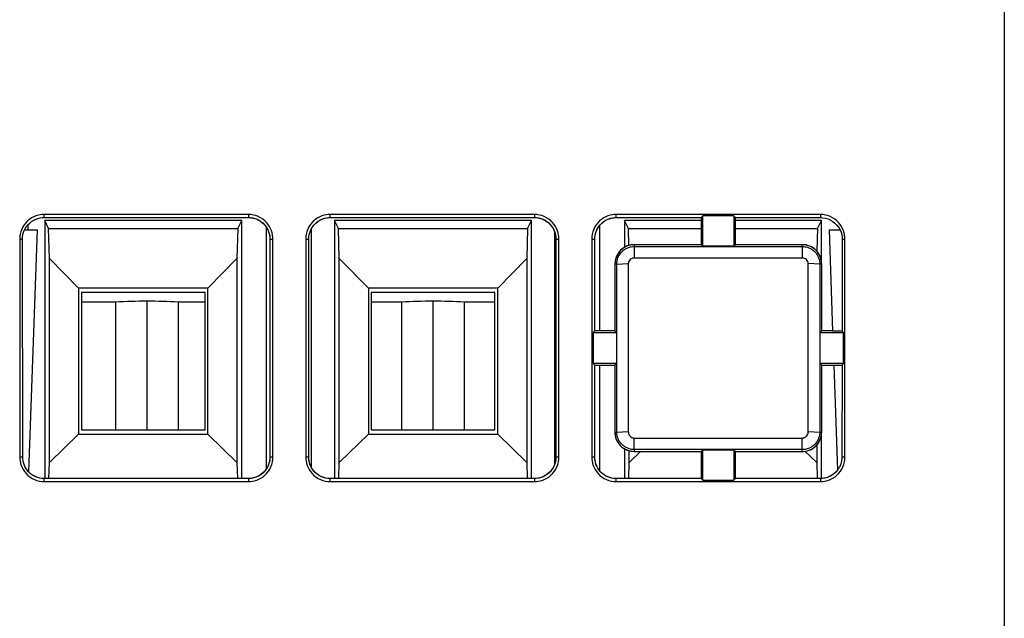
# Model space of a CAD drawing. Header units: millimetres. Extents: x 156812 to 157936, y 112087 to 113571.
# Tile 33 of 204: x 157419 to 157462, y 112452 to 112478. Entities that reach past the tile are written whole.
import ezdxf

# ---------------------------------------------------------------- set-up
doc = ezdxf.new("R2010")
doc.units = ezdxf.units.MM

msp = doc.modelspace()

# ---------------------------------------------------------------- linework, layer by layer
at = {"color": 7, "linetype": 'Continuous', "lineweight": 25}
for p, q in [((157462.131, 112485.12), (157462.131, 112447.119)), ((157428.83, 112469.499), (157419.83, 112469.499)), ((157419.83, 112469.366), (157419.83, 112469.499)), ((157419.83, 112469.366), (157428.83, 112469.366)), ((157419.83, 112469.364), (157428.83, 112469.364)), ((157419.854, 112469.228), (157419.854, 112457.874)), ((157420.028, 112468.879), (157419.854, 112469.228)), ((157428.534, 112469.228), (157419.854, 112469.228)), ((157428.359, 112468.879), (157428.534, 112469.228)), ((157428.534, 112457.874), (157428.534, 112469.228)), ((157428.83, 112469.499), (157428.83, 112469.366)), ((157441.43, 112469.499), (157432.43, 112469.499)), ((157432.43, 112469.366), (157432.43, 112469.499)), ((157432.43, 112469.366), (157441.43, 112469.366)), ((157432.43, 112469.364), (157441.43, 112469.364)), ((157432.624, 112469.228), (157432.624, 112457.873)), ((157432.798, 112468.879), (157432.624, 112469.228)), ((157441.304, 112469.228), (157432.624, 112469.228)), ((157441.129, 112468.879), (157441.304, 112469.228)), ((157441.304, 112457.873), (157441.304, 112469.228)), ((157441.43, 112469.499), (157441.43, 112469.366)), ((157454.03, 112469.499), (157445.03, 112469.499)), ((157445.03, 112469.366), (157445.03, 112469.499)), ((157445.03, 112469.366), (157448.776, 112469.366)), ((157445.03, 112469.364), (157448.776, 112469.364)), ((157445.394, 112469.228), (157445.394, 112468.054)), ((157445.568, 112468.879), (157445.394, 112469.228)), ((157448.776, 112469.228), (157445.394, 112469.228)), ((157448.848, 112469.437), (157448.776, 112469.366)), ((157448.776, 112469.366), (157448.776, 112468.171)), ((157450.213, 112469.437), (157448.848, 112469.437)), ((157448.848, 112468.1), (157448.848, 112469.437)), ((157450.285, 112469.366), (157450.213, 112469.437)), ((157450.213, 112469.437), (157450.213, 112468.1)), ((157450.285, 112469.366), (157454.03, 112469.366)), ((157450.285, 112468.171), (157450.285, 112469.366)), ((157450.285, 112469.364), (157454.03, 112469.364)), ((157454.074, 112469.228), (157450.285, 112469.228)), ((157453.899, 112468.879), (157454.074, 112469.228)), ((157454.03, 112469.499), (157454.03, 112469.366)), ((157454.074, 112467.463), (157454.074, 112469.228)), ((157418.959, 112468.82), (157419.515, 112468.82)), ((157419.114, 112469.049), (157419.114, 112468.82)), ((157419.515, 112468.82), (157419.143, 112458.17)), ((157420.063, 112467.565), (157420.028, 112468.879)), ((157420.028, 112468.879), (157428.359, 112468.879)), ((157428.359, 112468.879), (157428.324, 112467.565)), ((157429.614, 112468.949), (157429.614, 112458.288)), ((157431.614, 112458.342), (157431.614, 112468.895)), ((157432.833, 112467.565), (157432.798, 112468.879)), ((157432.798, 112468.879), (157441.129, 112468.879)), ((157441.129, 112468.879), (157441.094, 112467.565)), ((157442.314, 112468.757), (157442.314, 112458.481)), ((157444.314, 112464.372), (157444.314, 112469.035)), ((157445.588, 112468.128), (157445.568, 112468.879)), ((157445.568, 112468.879), (157448.776, 112468.879)), ((157450.285, 112468.879), (157453.899, 112468.879)), ((157453.899, 112468.879), (157453.872, 112467.88)), ((157454.412, 112468.82), (157454.568, 112464.366)), ((157454.412, 112468.82), (157454.902, 112468.82)), ((157418.752, 112468.42), (157418.752, 112458.82)), ((157418.752, 112468.42), (157418.872, 112468.42)), ((157418.884, 112458.82), (157418.872, 112468.42)), ((157429.776, 112468.42), (157429.776, 112458.82)), ((157429.776, 112468.42), (157429.909, 112468.42)), ((157429.909, 112458.82), (157429.909, 112468.42)), ((157431.352, 112468.42), (157431.352, 112458.82)), ((157431.352, 112468.42), (157431.485, 112468.42)), ((157431.485, 112458.82), (157431.485, 112468.42)), ((157442.376, 112468.42), (157442.376, 112458.82)), ((157442.376, 112468.42), (157442.509, 112468.42)), ((157442.509, 112458.82), (157442.509, 112468.42)), ((157443.952, 112468.42), (157443.952, 112458.82)), ((157443.952, 112468.42), (157444.085, 112468.42)), ((157444.085, 112464.374), (157444.085, 112468.42)), ((157454.989, 112468.42), (157454.984, 112464.366)), ((157454.989, 112468.42), (157455.109, 112468.42)), ((157455.109, 112458.82), (157455.109, 112468.42)), ((157445.83, 112468.171), (157445.83, 112468.091)), ((157448.776, 112468.171), (157445.83, 112468.171)), ((157445.83, 112468.091), (157445.83, 112467.583)), ((157448.848, 112468.1), (157448.776, 112468.171)), ((157450.213, 112468.1), (157448.848, 112468.1)), ((157450.285, 112468.171), (157450.213, 112468.1)), ((157453.23, 112468.171), (157450.285, 112468.171)), ((157453.23, 112468.091), (157453.23, 112468.171)), ((157453.23, 112468.17), (157453.23, 112468.171)), ((157453.23, 112468.091), (157453.23, 112467.583)), ((157420.063, 112458.578), (157420.063, 112467.565)), ((157421.342, 112466.252), (157420.063, 112467.565)), ((157428.324, 112467.565), (157427.045, 112466.252)), ((157428.324, 112467.565), (157428.324, 112458.578)), ((157432.833, 112458.578), (157432.833, 112467.565)), ((157434.112, 112466.252), (157432.833, 112467.565)), ((157441.094, 112467.565), (157439.815, 112466.252)), ((157441.094, 112467.565), (157441.094, 112458.578)), ((157454.074, 112467.318), (157454.074, 112467.463)), ((157444.976, 112467.318), (157444.976, 112464.374)), ((157445.057, 112467.318), (157444.976, 112467.318)), ((157444.976, 112467.316), (157444.976, 112467.318)), ((157445.057, 112467.318), (157445.565, 112467.335)), ((157445.057, 112459.922), (157445.057, 112467.318)), ((157445.565, 112467.335), (157445.565, 112459.94)), ((157454.004, 112467.318), (157453.495, 112467.335)), ((157454.085, 112467.318), (157454.004, 112467.318)), ((157454.085, 112464.374), (157454.085, 112467.318)), ((157427.045, 112466.252), (157421.342, 112466.252)), ((157421.342, 112466.252), (157421.342, 112459.822)), ((157427.045, 112459.822), (157427.045, 112466.252)), ((157439.815, 112466.252), (157434.112, 112466.252)), ((157434.112, 112466.252), (157434.112, 112459.822)), ((157439.815, 112459.822), (157439.815, 112466.252)), ((157421.469, 112466.06), (157421.469, 112460.014)), ((157426.919, 112466.06), (157421.469, 112466.06)), ((157424.364, 112460.014), (157424.364, 112465.677)), ((157426.919, 112460.014), (157426.919, 112466.06)), ((157434.239, 112466.06), (157434.239, 112460.014)), ((157439.689, 112466.06), (157434.239, 112466.06)), ((157436.964, 112460.014), (157436.964, 112465.677)), ((157439.689, 112460.014), (157439.689, 112466.06)), ((157422.979, 112465.641), (157421.469, 112465.641)), ((157422.979, 112465.641), (157422.979, 112460.014)), ((157426.919, 112465.641), (157425.748, 112465.641)), ((157425.748, 112460.014), (157425.748, 112465.641)), ((157435.579, 112465.641), (157434.239, 112465.641)), ((157435.579, 112465.641), (157435.579, 112460.014)), ((157439.689, 112465.641), (157438.348, 112465.641)), ((157438.348, 112460.014), (157438.348, 112465.641)), ((157444.085, 112464.374), (157444.013, 112464.302)), ((157444.976, 112464.374), (157444.085, 112464.374)), ((157444.976, 112464.374), (157445.048, 112464.302)), ((157454.013, 112464.302), (157454.085, 112464.374)), ((157454.567, 112464.374), (157454.085, 112464.374)), ((157454.984, 112464.366), (157454.568, 112464.366)), ((157455.048, 112464.302), (157454.984, 112464.366)), ((157444.013, 112464.302), (157444.013, 112462.938)), ((157444.013, 112464.302), (157445.048, 112464.302)), ((157445.048, 112464.302), (157445.048, 112462.938)), ((157454.013, 112462.938), (157454.013, 112464.302)), ((157454.013, 112464.302), (157455.048, 112464.302)), ((157455.048, 112462.938), (157455.048, 112464.302)), ((157444.013, 112462.938), (157444.085, 112462.866)), ((157445.048, 112462.938), (157444.013, 112462.938)), ((157444.085, 112458.82), (157444.085, 112462.866)), ((157444.085, 112462.866), (157444.976, 112462.866)), ((157444.085, 112462.865), (157444.314, 112462.865)), ((157444.314, 112462.865), (157444.976, 112462.865)), ((157444.314, 112458.201), (157444.314, 112462.865)), ((157445.048, 112462.938), (157444.976, 112462.866)), ((157444.976, 112462.866), (157444.976, 112459.922)), ((157454.085, 112462.866), (157454.013, 112462.938)), ((157455.048, 112462.938), (157454.013, 112462.938)), ((157454.085, 112459.922), (157454.085, 112462.866)), ((157454.085, 112462.866), (157454.62, 112462.866)), ((157454.085, 112462.865), (157454.085, 112462.866)), ((157454.085, 112462.865), (157454.62, 112462.865)), ((157454.62, 112462.872), (157454.982, 112462.872)), ((157454.62, 112462.872), (157454.781, 112458.244)), ((157454.982, 112462.872), (157454.977, 112458.82)), ((157454.982, 112462.872), (157455.048, 112462.938)), ((157420.063, 112458.578), (157421.342, 112459.822)), ((157421.342, 112459.822), (157427.045, 112459.822)), ((157421.469, 112460.014), (157426.919, 112460.014)), ((157427.045, 112459.822), (157428.324, 112458.578)), ((157432.833, 112458.578), (157434.112, 112459.822)), ((157434.112, 112459.822), (157439.815, 112459.822)), ((157434.239, 112460.014), (157439.689, 112460.014)), ((157439.815, 112459.822), (157441.094, 112458.578)), ((157444.976, 112459.922), (157445.057, 112459.922)), ((157445.057, 112459.922), (157445.565, 112459.94)), ((157445.83, 112459.149), (157445.83, 112459.657)), ((157453.23, 112459.149), (157453.23, 112459.657)), ((157453.496, 112459.94), (157454.004, 112459.922)), ((157454.004, 112459.922), (157454.085, 112459.922)), ((157454.074, 112457.874), (157454.074, 112459.785)), ((157445.394, 112459.185), (157445.394, 112457.873)), ((157453.864, 112459.364), (157453.864, 112458.578)), ((157418.884, 112458.82), (157418.752, 112458.82)), ((157429.909, 112458.82), (157429.776, 112458.82)), ((157431.485, 112458.82), (157431.352, 112458.82)), ((157431.485, 112458.819), (157431.485, 112458.82)), ((157442.509, 112458.82), (157442.376, 112458.82)), ((157444.085, 112458.82), (157443.952, 112458.82)), ((157444.085, 112458.819), (157444.085, 112458.82)), ((157445.603, 112458.578), (157445.603, 112459.097)), ((157445.603, 112458.578), (157446.106, 112459.067)), ((157445.83, 112459.149), (157445.83, 112459.069)), ((157445.83, 112459.069), (157448.776, 112459.069)), ((157445.83, 112459.067), (157445.83, 112459.069)), ((157445.83, 112459.067), (157448.776, 112459.067)), ((157448.776, 112459.069), (157448.848, 112459.14)), ((157448.776, 112459.069), (157448.776, 112457.874)), ((157448.848, 112459.14), (157450.213, 112459.14)), ((157448.848, 112457.803), (157448.848, 112459.14)), ((157450.213, 112459.14), (157450.285, 112459.069)), ((157450.213, 112459.14), (157450.213, 112457.803)), ((157450.285, 112459.069), (157453.23, 112459.069)), ((157450.285, 112457.874), (157450.285, 112459.069)), ((157450.285, 112459.067), (157453.23, 112459.067)), ((157453.23, 112459.069), (157453.23, 112459.149)), ((157453.23, 112459.067), (157453.23, 112459.069)), ((157453.342, 112459.086), (157453.864, 112458.578)), ((157455.109, 112458.82), (157454.977, 112458.82)), ((157420.043, 112457.874), (157420.063, 112458.578)), ((157428.324, 112458.578), (157428.344, 112457.874)), ((157432.813, 112457.874), (157432.833, 112458.578)), ((157441.094, 112458.578), (157441.114, 112457.874)), ((157445.583, 112457.874), (157445.603, 112458.578)), ((157453.864, 112458.578), (157453.884, 112457.874)), ((157419.83, 112457.741), (157419.83, 112457.874)), ((157428.83, 112457.874), (157419.83, 112457.874)), ((157428.83, 112457.874), (157428.83, 112457.741)), ((157432.43, 112457.741), (157432.43, 112457.874)), ((157441.43, 112457.874), (157432.43, 112457.874)), ((157432.43, 112457.873), (157432.43, 112457.874)), ((157441.43, 112457.874), (157441.43, 112457.741)), ((157445.03, 112457.741), (157445.03, 112457.874)), ((157448.776, 112457.874), (157445.03, 112457.874)), ((157448.776, 112457.874), (157448.848, 112457.803)), ((157450.213, 112457.803), (157450.285, 112457.874)), ((157454.03, 112457.874), (157450.285, 112457.874)), ((157454.03, 112457.874), (157454.03, 112457.741)), ((157454.781, 112458.244), (157454.781, 112458.245)), ((157454.781, 112458.245), (157454.781, 112458.243)), ((157419.83, 112457.741), (157428.83, 112457.741)), ((157432.43, 112457.741), (157441.43, 112457.741)), ((157445.03, 112457.741), (157454.03, 112457.741)), ((157448.848, 112457.803), (157450.213, 112457.803))]:
    msp.add_line(p, q, dxfattribs=at)
at = {"color": 7, "linetype": 'Continuous', "lineweight": 25, "flags": 128}
for points in [[(157445.83, 112468.091), (157449.974, 112468.091), (157453.23, 112468.091)], [(157453.23, 112467.583), (157449.086, 112467.583), (157445.83, 112467.583)], [(157453.496, 112459.94), (157453.496, 112464.081), (157453.495, 112467.335)], [(157454.004, 112467.318), (157454.004, 112463.176), (157454.004, 112459.922)], [(157445.83, 112459.657), (157449.974, 112459.657), (157453.23, 112459.657)]]:
    msp.add_lwpolyline(points, dxfattribs=at)
at = {"color": 7, "linetype": 'Continuous', "lineweight": 25}
for centre, start, end in [((157424.141, 112447.386), 89.3025, 93.6425), ((157424.586, 112447.386), 86.3575, 90.6975), ((157436.741, 112447.386), 89.3025, 93.6425), ((157437.186, 112447.386), 86.3575, 90.6975)]:
    msp.add_arc(centre, 18.292, start, end, dxfattribs=at)
for points, knots in [([(157419.83, 112469.499), (157419.717, 112469.499), (157419.591, 112469.48), (157419.339, 112469.389), (157419.213, 112469.316), (157418.993, 112469.116), (157418.902, 112468.989), (157418.781, 112468.712), (157418.752, 112468.562), (157418.752, 112468.42)], [0, 0, 0, 0, 0.25, 0.25, 0.5, 0.5, 0.75, 0.75, 1, 1, 1, 1]), ([(157419.114, 112469.037), (157419.212, 112469.152), (157419.336, 112469.238), (157419.589, 112469.345), (157419.716, 112469.366), (157419.83, 112469.366)], [0, 0, 0, 0, 0.5, 0.5, 1, 1, 1, 1]), ([(157429.909, 112468.42), (157429.909, 112468.534), (157429.891, 112468.659), (157429.8, 112468.911), (157429.727, 112469.038), (157429.527, 112469.257), (157429.4, 112469.349), (157429.122, 112469.469), (157428.972, 112469.499), (157428.83, 112469.499)], [0, 0, 0, 0, 0.25, 0.25, 0.5, 0.5, 0.75, 0.75, 1, 1, 1, 1]), ([(157428.83, 112469.366), (157428.955, 112469.366), (157429.086, 112469.34), (157429.33, 112469.234), (157429.441, 112469.154), (157429.617, 112468.962), (157429.681, 112468.851), (157429.76, 112468.63), (157429.776, 112468.52), (157429.776, 112468.42)], [0, 0, 0, 0, 0.25, 0.25, 0.5, 0.5, 0.75, 0.75, 1, 1, 1, 1]), ([(157428.83, 112469.364), (157428.984, 112469.364), (157429.138, 112469.326), (157429.409, 112469.182), (157429.527, 112469.077), (157429.614, 112468.949)], [0, 0, 0, 0, 0.5, 0.5, 1, 1, 1, 1]), ([(157432.43, 112469.499), (157432.317, 112469.499), (157432.191, 112469.48), (157431.939, 112469.389), (157431.813, 112469.316), (157431.593, 112469.116), (157431.502, 112468.989), (157431.381, 112468.712), (157431.352, 112468.562), (157431.352, 112468.42)], [0, 0, 0, 0, 0.25, 0.25, 0.5, 0.5, 0.75, 0.75, 1, 1, 1, 1]), ([(157431.485, 112468.42), (157431.485, 112468.544), (157431.51, 112468.676), (157431.616, 112468.919), (157431.696, 112469.031), (157431.889, 112469.206), (157432, 112469.27), (157432.221, 112469.35), (157432.331, 112469.366), (157432.43, 112469.366)], [0, 0, 0, 0, 0.25, 0.25, 0.5, 0.5, 0.75, 0.75, 1, 1, 1, 1]), ([(157431.614, 112468.895), (157431.696, 112469.037), (157431.817, 112469.157), (157432.102, 112469.32), (157432.266, 112469.364), (157432.43, 112469.364)], [0, 0, 0, 0, 0.5, 0.5, 1, 1, 1, 1]), ([(157442.509, 112468.42), (157442.509, 112468.534), (157442.491, 112468.659), (157442.4, 112468.911), (157442.327, 112469.038), (157442.127, 112469.257), (157442, 112469.349), (157441.722, 112469.469), (157441.572, 112469.499), (157441.43, 112469.499)], [0, 0, 0, 0, 0.25, 0.25, 0.5, 0.5, 0.75, 0.75, 1, 1, 1, 1]), ([(157441.43, 112469.366), (157441.555, 112469.366), (157441.686, 112469.34), (157441.93, 112469.234), (157442.041, 112469.154), (157442.217, 112468.962), (157442.281, 112468.851), (157442.36, 112468.63), (157442.376, 112468.52), (157442.376, 112468.42)], [0, 0, 0, 0, 0.25, 0.25, 0.5, 0.5, 0.75, 0.75, 1, 1, 1, 1]), ([(157441.43, 112469.364), (157441.62, 112469.364), (157441.81, 112469.305), (157442.123, 112469.09), (157442.246, 112468.934), (157442.314, 112468.757)], [0, 0, 0, 0, 0.5, 0.5, 1, 1, 1, 1]), ([(157445.03, 112469.499), (157444.917, 112469.499), (157444.791, 112469.48), (157444.539, 112469.389), (157444.413, 112469.316), (157444.193, 112469.116), (157444.102, 112468.989), (157443.981, 112468.712), (157443.952, 112468.562), (157443.952, 112468.42)], [0, 0, 0, 0, 0.25, 0.25, 0.5, 0.5, 0.75, 0.75, 1, 1, 1, 1]), ([(157444.085, 112468.42), (157444.085, 112468.544), (157444.11, 112468.676), (157444.216, 112468.919), (157444.296, 112469.031), (157444.489, 112469.206), (157444.6, 112469.27), (157444.821, 112469.35), (157444.931, 112469.366), (157445.03, 112469.366)], [0, 0, 0, 0, 0.25, 0.25, 0.5, 0.5, 0.75, 0.75, 1, 1, 1, 1]), ([(157444.314, 112469.035), (157444.402, 112469.138), (157444.513, 112469.222), (157444.759, 112469.335), (157444.895, 112469.364), (157445.03, 112469.364)], [0, 0, 0, 0, 0.5, 0.5, 1, 1, 1, 1]), ([(157455.109, 112468.42), (157455.109, 112468.534), (157455.091, 112468.659), (157455, 112468.911), (157454.927, 112469.038), (157454.727, 112469.257), (157454.6, 112469.349), (157454.322, 112469.469), (157454.172, 112469.499), (157454.03, 112469.499)], [0, 0, 0, 0, 0.25, 0.25, 0.5, 0.5, 0.75, 0.75, 1, 1, 1, 1]), ([(157454.03, 112469.366), (157454.177, 112469.366), (157454.333, 112469.33), (157454.611, 112469.183), (157454.73, 112469.074), (157454.814, 112468.95)], [0, 0, 0, 0, 0.5, 0.5, 1, 1, 1, 1]), ([(157445.83, 112468.171), (157445.73, 112468.173), (157445.621, 112468.156), (157445.411, 112468.074), (157445.31, 112468.01), (157445.143, 112467.843), (157445.078, 112467.741), (157444.995, 112467.53), (157444.976, 112467.42), (157444.976, 112467.318)], [0, 0, 0, 0, 0.25, 0.25, 0.5, 0.5, 0.75, 0.75, 1, 1, 1, 1]), ([(157445.394, 112468.054), (157445.266, 112467.978), (157445.159, 112467.869), (157445.014, 112467.611), (157444.976, 112467.463), (157444.976, 112467.316)], [0, 0, 0, 0, 0.5, 0.5, 1, 1, 1, 1]), ([(157445.057, 112467.318), (157445.058, 112467.346), (157445.059, 112467.405), (157445.076, 112467.495), (157445.104, 112467.588), (157445.147, 112467.683), (157445.206, 112467.776), (157445.289, 112467.874), (157445.402, 112467.966), (157445.541, 112468.038), (157445.685, 112468.082), (157445.783, 112468.088), (157445.83, 112468.091)], [0, 0, 0, 0, 0.069763, 0.145029, 0.225746, 0.311666, 0.402303, 0.496914, 0.629024, 0.75851, 0.882822, 1, 1, 1, 1]), ([(157454.085, 112467.318), (157454.086, 112467.418), (157454.069, 112467.527), (157453.987, 112467.737), (157453.923, 112467.838), (157453.756, 112468.005), (157453.654, 112468.07), (157453.442, 112468.153), (157453.332, 112468.171), (157453.23, 112468.171)], [0, 0, 0, 0, 0.25, 0.25, 0.5, 0.5, 0.75, 0.75, 1, 1, 1, 1]), ([(157454.074, 112467.463), (157454.041, 112467.66), (157453.936, 112467.844), (157453.63, 112468.098), (157453.43, 112468.17), (157453.23, 112468.17)], [0, 0, 0, 0, 0.5, 0.5, 1, 1, 1, 1]), ([(157453.23, 112468.091), (157453.254, 112468.09), (157453.309, 112468.089), (157453.404, 112468.074), (157453.524, 112468.037), (157453.661, 112467.966), (157453.788, 112467.861), (157453.887, 112467.732), (157453.954, 112467.599), (157453.996, 112467.459), (157454.002, 112467.364), (157454.004, 112467.318)], [0, 0, 0, 0, 0.057353, 0.136224, 0.23854, 0.365615, 0.516979, 0.641836, 0.765443, 0.885475, 1, 1, 1, 1]), ([(157445.83, 112467.583), (157445.814, 112467.582), (157445.78, 112467.579), (157445.716, 112467.56), (157445.643, 112467.517), (157445.592, 112467.448), (157445.569, 112467.385), (157445.566, 112467.352), (157445.565, 112467.335)], [0, 0, 0, 0, 0.125044, 0.250686, 0.500032, 0.749055, 0.875334, 1, 1, 1, 1]), ([(157453.495, 112467.335), (157453.494, 112467.352), (157453.491, 112467.385), (157453.468, 112467.448), (157453.418, 112467.517), (157453.345, 112467.561), (157453.281, 112467.58), (157453.247, 112467.582), (157453.23, 112467.583)], [0, 0, 0, 0, 0.124398, 0.250771, 0.499868, 0.749211, 0.873742, 1, 1, 1, 1]), ([(157444.976, 112459.921), (157444.974, 112459.772), (157445.012, 112459.625), (157445.158, 112459.368), (157445.265, 112459.26), (157445.394, 112459.185)], [0, 0, 0, 0, 0.5, 0.5, 1, 1, 1, 1]), ([(157444.976, 112459.922), (157444.975, 112459.822), (157444.992, 112459.713), (157445.074, 112459.503), (157445.138, 112459.402), (157445.305, 112459.235), (157445.407, 112459.17), (157445.619, 112459.087), (157445.728, 112459.069), (157445.83, 112459.069)], [0, 0, 0, 0, 0.25, 0.25, 0.5, 0.5, 0.75, 0.75, 1, 1, 1, 1]), ([(157445.83, 112459.149), (157445.804, 112459.15), (157445.746, 112459.151), (157445.648, 112459.168), (157445.534, 112459.205), (157445.407, 112459.27), (157445.286, 112459.367), (157445.185, 112459.489), (157445.112, 112459.626), (157445.066, 112459.773), (157445.06, 112459.873), (157445.057, 112459.922)], [0, 0, 0, 0, 0.064301, 0.145165, 0.243852, 0.361036, 0.496152, 0.623704, 0.751996, 0.878264, 1, 1, 1, 1]), ([(157445.565, 112459.94), (157445.567, 112459.922), (157445.569, 112459.886), (157445.59, 112459.818), (157445.636, 112459.74), (157445.709, 112459.685), (157445.777, 112459.661), (157445.813, 112459.658), (157445.83, 112459.657)], [0, 0, 0, 0, 0.124513, 0.250741, 0.500027, 0.749126, 0.874718, 1, 1, 1, 1]), ([(157453.23, 112459.657), (157453.242, 112459.658), (157453.266, 112459.66), (157453.301, 112459.668), (157453.356, 112459.689), (157453.425, 112459.74), (157453.472, 112459.817), (157453.493, 112459.886), (157453.495, 112459.922), (157453.496, 112459.94)], [0, 0, 0, 0, 0.082893, 0.166019, 0.250939, 0.500011, 0.749294, 0.87446, 1, 1, 1, 1]), ([(157454.004, 112459.922), (157454.003, 112459.895), (157454.002, 112459.841), (157453.988, 112459.758), (157453.964, 112459.673), (157453.93, 112459.59), (157453.885, 112459.508), (157453.829, 112459.432), (157453.725, 112459.32), (157453.567, 112459.215), (157453.378, 112459.157), (157453.272, 112459.151), (157453.23, 112459.149)], [0, 0, 0, 0, 0.066357, 0.135745, 0.207936, 0.282611, 0.359359, 0.437679, 0.517, 0.737738, 0.897398, 1, 1, 1, 1]), ([(157453.23, 112459.069), (157453.331, 112459.067), (157453.44, 112459.084), (157453.65, 112459.166), (157453.751, 112459.231), (157453.918, 112459.397), (157453.983, 112459.499), (157454.066, 112459.711), (157454.085, 112459.82), (157454.085, 112459.922)], [0, 0, 0, 0, 0.25, 0.25, 0.5, 0.5, 0.75, 0.75, 1, 1, 1, 1]), ([(157453.23, 112459.067), (157453.433, 112459.064), (157453.633, 112459.137), (157453.939, 112459.398), (157454.041, 112459.586), (157454.074, 112459.785)], [0, 0, 0, 0, 0.5, 0.5, 1, 1, 1, 1]), ([(157418.752, 112458.82), (157418.752, 112458.706), (157418.77, 112458.581), (157418.861, 112458.329), (157418.934, 112458.202), (157419.134, 112457.983), (157419.261, 112457.891), (157419.539, 112457.771), (157419.689, 112457.741), (157419.83, 112457.741)], [0, 0, 0, 0, 0.25, 0.25, 0.5, 0.5, 0.75, 0.75, 1, 1, 1, 1]), ([(157419.143, 112458.17), (157419.052, 112458.267), (157418.984, 112458.38), (157418.901, 112458.605), (157418.884, 112458.718), (157418.884, 112458.82)], [0, 0, 0, 0, 0.5, 0.5, 1, 1, 1, 1]), ([(157428.83, 112457.741), (157428.944, 112457.741), (157429.07, 112457.76), (157429.322, 112457.851), (157429.448, 112457.924), (157429.667, 112458.124), (157429.759, 112458.251), (157429.88, 112458.528), (157429.909, 112458.678), (157429.909, 112458.82)], [0, 0, 0, 0, 0.25, 0.25, 0.5, 0.5, 0.75, 0.75, 1, 1, 1, 1]), ([(157429.776, 112458.82), (157429.776, 112458.696), (157429.751, 112458.564), (157429.645, 112458.321), (157429.564, 112458.209), (157429.372, 112458.034), (157429.261, 112457.97), (157429.04, 112457.89), (157428.93, 112457.874), (157428.83, 112457.874)], [0, 0, 0, 0, 0.25, 0.25, 0.5, 0.5, 0.75, 0.75, 1, 1, 1, 1]), ([(157431.352, 112458.82), (157431.352, 112458.706), (157431.37, 112458.581), (157431.461, 112458.329), (157431.534, 112458.202), (157431.734, 112457.983), (157431.861, 112457.891), (157432.139, 112457.771), (157432.289, 112457.741), (157432.43, 112457.741)], [0, 0, 0, 0, 0.25, 0.25, 0.5, 0.5, 0.75, 0.75, 1, 1, 1, 1]), ([(157432.43, 112457.874), (157432.306, 112457.874), (157432.175, 112457.9), (157431.931, 112458.006), (157431.82, 112458.086), (157431.644, 112458.278), (157431.58, 112458.389), (157431.501, 112458.61), (157431.485, 112458.72), (157431.485, 112458.82)], [0, 0, 0, 0, 0.25, 0.25, 0.5, 0.5, 0.75, 0.75, 1, 1, 1, 1]), ([(157441.43, 112457.741), (157441.544, 112457.741), (157441.67, 112457.76), (157441.922, 112457.851), (157442.048, 112457.924), (157442.267, 112458.124), (157442.359, 112458.251), (157442.48, 112458.528), (157442.509, 112458.678), (157442.509, 112458.82)], [0, 0, 0, 0, 0.25, 0.25, 0.5, 0.5, 0.75, 0.75, 1, 1, 1, 1]), ([(157442.376, 112458.82), (157442.376, 112458.696), (157442.351, 112458.564), (157442.245, 112458.321), (157442.164, 112458.209), (157441.972, 112458.034), (157441.861, 112457.97), (157441.64, 112457.89), (157441.53, 112457.874), (157441.43, 112457.874)], [0, 0, 0, 0, 0.25, 0.25, 0.5, 0.5, 0.75, 0.75, 1, 1, 1, 1]), ([(157443.952, 112458.82), (157443.952, 112458.706), (157443.97, 112458.581), (157444.061, 112458.329), (157444.134, 112458.202), (157444.334, 112457.983), (157444.461, 112457.891), (157444.739, 112457.771), (157444.889, 112457.741), (157445.03, 112457.741)], [0, 0, 0, 0, 0.25, 0.25, 0.5, 0.5, 0.75, 0.75, 1, 1, 1, 1]), ([(157445.03, 112457.874), (157444.906, 112457.874), (157444.775, 112457.9), (157444.531, 112458.006), (157444.42, 112458.086), (157444.244, 112458.278), (157444.18, 112458.389), (157444.101, 112458.61), (157444.085, 112458.72), (157444.085, 112458.82)], [0, 0, 0, 0, 0.25, 0.25, 0.5, 0.5, 0.75, 0.75, 1, 1, 1, 1]), ([(157454.03, 112457.741), (157454.144, 112457.741), (157454.27, 112457.76), (157454.522, 112457.851), (157454.648, 112457.924), (157454.867, 112458.124), (157454.959, 112458.251), (157455.08, 112458.528), (157455.109, 112458.678), (157455.109, 112458.82)], [0, 0, 0, 0, 0.25, 0.25, 0.5, 0.5, 0.75, 0.75, 1, 1, 1, 1]), ([(157454.977, 112458.82), (157454.977, 112458.795), (157454.975, 112458.744), (157454.966, 112458.668), (157454.95, 112458.591), (157454.921, 112458.492), (157454.87, 112458.372), (157454.811, 112458.287), (157454.781, 112458.244)], [0, 0, 0, 0, 0.122186, 0.246594, 0.372869, 0.500614, 0.748316, 1, 1, 1, 1]), ([(157432.43, 112457.873), (157432.264, 112457.873), (157432.101, 112457.917), (157431.817, 112458.08), (157431.696, 112458.2), (157431.614, 112458.342)], [0, 0, 0, 0, 0.5, 0.5, 1, 1, 1, 1]), ([(157442.314, 112458.481), (157442.246, 112458.304), (157442.124, 112458.147), (157441.81, 112457.933), (157441.621, 112457.873), (157441.43, 112457.873)], [0, 0, 0, 0, 0.5, 0.5, 1, 1, 1, 1]), ([(157419.83, 112457.874), (157419.709, 112457.874), (157419.58, 112457.899), (157419.341, 112458), (157419.231, 112458.077), (157419.143, 112458.17)], [0, 0, 0, 0, 0.5, 0.5, 1, 1, 1, 1]), ([(157429.614, 112458.288), (157429.527, 112458.161), (157429.41, 112458.055), (157429.138, 112457.911), (157428.986, 112457.873), (157428.83, 112457.873)], [0, 0, 0, 0, 0.5, 0.5, 1, 1, 1, 1]), ([(157454.781, 112458.245), (157454.684, 112458.117), (157454.554, 112458.019), (157454.288, 112457.898), (157454.152, 112457.874), (157454.03, 112457.874)], [0, 0, 0, 0, 0.5, 0.5, 1, 1, 1, 1]), ([(157454.781, 112458.243), (157454.698, 112458.134), (157454.591, 112458.044), (157454.347, 112457.916), (157454.212, 112457.88), (157454.074, 112457.874)], [0, 0, 0, 0, 0.5, 0.5, 1, 1, 1, 1])]:
    msp.add_open_spline(points, degree=3, knots=knots, dxfattribs=at)
for points in [[(157418.872, 112468.42), (157418.872, 112468.552), (157418.9, 112468.692), (157418.959, 112468.82)], [(157418.965, 112468.82), (157419.003, 112468.903), (157419.054, 112468.981), (157419.114, 112469.049)], [(157429.614, 112468.949), (157429.719, 112468.793), (157429.776, 112468.607), (157429.776, 112468.418)], [(157431.485, 112468.418), (157431.485, 112468.587), (157431.53, 112468.752), (157431.614, 112468.895)], [(157442.314, 112468.757), (157442.355, 112468.649), (157442.376, 112468.534), (157442.376, 112468.418)], [(157444.085, 112468.418), (157444.085, 112468.645), (157444.168, 112468.866), (157444.314, 112469.035)], [(157454.814, 112468.965), (157454.845, 112468.919), (157454.873, 112468.871), (157454.896, 112468.82)], [(157454.902, 112468.82), (157454.965, 112468.684), (157454.989, 112468.544), (157454.989, 112468.42)], [(157445.83, 112468.17), (157445.678, 112468.172), (157445.525, 112468.132), (157445.394, 112468.054)], [(157454.085, 112467.316), (157454.085, 112467.366), (157454.082, 112467.415), (157454.074, 112467.463)], [(157454.074, 112459.785), (157454.081, 112459.83), (157454.085, 112459.875), (157454.085, 112459.921)], [(157445.394, 112459.185), (157445.526, 112459.108), (157445.677, 112459.067), (157445.83, 112459.067)], [(157429.776, 112458.818), (157429.776, 112458.629), (157429.719, 112458.443), (157429.614, 112458.288)], [(157431.614, 112458.342), (157431.53, 112458.486), (157431.485, 112458.652), (157431.485, 112458.818)], [(157442.376, 112458.818), (157442.376, 112458.702), (157442.355, 112458.588), (157442.314, 112458.481)], [(157444.314, 112458.201), (157444.167, 112458.372), (157444.085, 112458.595), (157444.085, 112458.818)], [(157453.23, 112459.149), (157450.764, 112459.149), (157448.297, 112459.149), (157445.83, 112459.149)], [(157419.83, 112457.873), (157419.571, 112457.873), (157419.319, 112457.982), (157419.143, 112458.169)], [(157445.03, 112457.873), (157444.757, 112457.873), (157444.491, 112457.996), (157444.314, 112458.201)]]:
    msp.add_open_spline(points, degree=3, dxfattribs=at)

doc.saveas('drawing.dxf')
